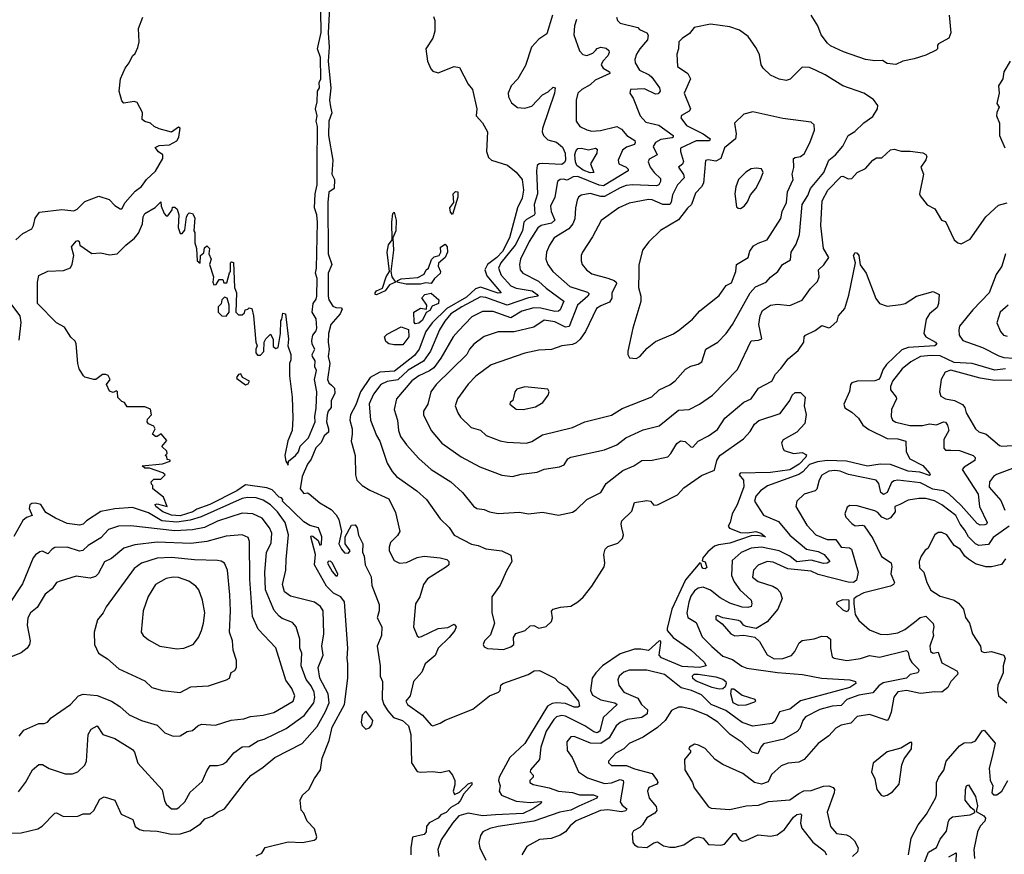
# Model space of a CAD drawing. Extents: x 1552294 to 1694791, y 811929 to 917222.
# Tile 240 of 256: x 1599336 to 1604908, y 872788 to 877510. Entities that reach past the tile are written whole.
import ezdxf

# ---------------------------------------------------------------- set-up
doc = ezdxf.new("R2010")
doc.units = 0

msp = doc.modelspace()

# ---------------------------------------------------------------- linework, layer by layer
at = {"layer": '0CON10XD'}
for points in [[(1599625, 875714.3), (1599590, 875770), (1599544.3, 875795), (1599437.8, 875905), (1599436.9, 876025), (1599445, 876062.5), (1599496.4, 876086.4), (1599585, 876091.5), (1599623.3, 876106.7), (1599633.3, 876126.7), (1599642.5, 876175), (1599630, 876225), (1599655, 876256.7), (1599665, 876260), (1599672.5, 876255), (1599677.5, 876235), (1599745, 876187.5), (1599795, 876191.2), (1599845, 876180), (1599887.5, 876185), (1599936.2, 876235), (1599986.6, 876273.4), (1600008.7, 876301.3), (1600030.8, 876355), (1600036, 876395), (1600045, 876413.3), (1600103.6, 876446.4), (1600135, 876480), (1600137.5, 876455), (1600153, 876413), (1600165, 876400), (1600175, 876400), (1600200, 876435), (1600201.7, 876448.3), (1600215, 876450), (1600227, 876437), (1600237.5, 876405), (1600232.5, 876335), (1600245, 876300), (1600255, 876300), (1600271.7, 876318.3), (1600281.2, 876395), (1600289.3, 876410.7), (1600295, 876417.5), (1600313.6, 876413.6), (1600328.3, 876388.3), (1600322.5, 876315), (1600327.5, 876305), (1600328.3, 876248.3), (1600337.5, 876215), (1600340, 876145), (1600358.3, 876131.7), (1600360, 876175), (1600378.3, 876191.7), (1600381.7, 876218.3), (1600395, 876230), (1600410, 876215), (1600407.5, 876185), (1600420, 876155), (1600410, 876125), (1600432.5, 876055), (1600430, 876025), (1600435, 876010), (1600448.3, 876011.7), (1600465, 876040), (1600485, 876040), (1600491.7, 876021.7), (1600508.3, 876021.7), (1600523, 876077), (1600530, 876085), (1600530, 876135), (1600535, 876140), (1600547, 876137), (1600552.5, 875995), (1600562.5, 875965), (1600560, 875855), (1600575, 875840), (1600595, 875840), (1600608.3, 875851.7), (1600611.7, 875868.3), (1600628.3, 875871.7), (1600635, 875880), (1600650, 875875), (1600660, 875835), (1600673.3, 875685), (1600680, 875665), (1600672.5, 875645), (1600673.3, 875625), (1600681.7, 875611.7), (1600698.3, 875611.7), (1600718.3, 875631.7), (1600720, 875685), (1600730, 875705), (1600755, 875730), (1600771.7, 875701.7), (1600771.7, 875661.7), (1600785, 875650), (1600800, 875655), (1600812.5, 875735), (1600813.6, 875806.4), (1600820, 875815), (1600825, 875850), (1600840, 875845), (1600857, 875703), (1600853.3, 875665), (1600870, 875615), (1600870, 875585), (1600862.5, 875565), (1600862.5, 875495), (1600877.5, 875375), (1600882.5, 875255), (1600877.5, 875185), (1600853.6, 875126.4), (1600837.5, 875045), (1600843, 875013), (1600855, 874990), (1600857.5, 875012.5), (1600897.5, 875045), (1600913.5, 875065), (1600922.7, 875097.3), (1600970.5, 875145), (1601008.1, 875235), (1601006.7, 875265), (1601015, 875312.5), (1601018.5, 875405), (1601004.5, 875475), (1601016.2, 875525), (1601006.2, 875545), (1601008.9, 875578.9), (1600992.5, 875605), (1600991.8, 875615), (1601007.4, 875645), (1600990.7, 875675), (1600989.4, 875695), (1600995.2, 875725), (1601015, 875750.4), (1601018.2, 875765), (1601015, 875817.1), (1600991.5, 875855), (1600997.3, 875905), (1601015, 875929.5), (1601017.9, 875945), (1601019.8, 876045), (1601010.3, 876075), (1601016.7, 876105), (1601022.4, 876365), (1601018.2, 876405), (1601005.2, 876445), (1601008, 876525), (1601019.8, 876575), (1601019.7, 876695), (1601021.1, 876905), (1601014.8, 876935), (1601019, 876965), (1601009.8, 877005), (1601019.4, 877045), (1601022, 877105), (1601032.9, 877125), (1601031.5, 877155), (1601040, 877175), (1601037.9, 877295), (1601022.4, 877345), (1601043.1, 877436.9), (1601038.7, 877685)], [(1601091.4, 877615), (1601081.4, 877435), (1601088.2, 877355), (1601081.8, 877275), (1601096.7, 877123.3), (1601089.5, 877055), (1601096.1, 877016.1), (1601102.8, 876982.8), (1601085.6, 876935), (1601083.1, 876855), (1601108.4, 876715), (1601103.2, 876635), (1601117.8, 876605), (1601116.4, 876555), (1601085.8, 876534.2), (1601079.4, 876475), (1601081.5, 876185), (1601102.2, 876125), (1601081.2, 876075), (1601081.8, 875945), (1601086.2, 875925), (1601108.7, 875888.7), (1601125, 875880.8), (1601155, 875878.9), (1601161.4, 875871.4), (1601150.8, 875845), (1601096.7, 875785), (1601084.1, 875735), (1601081.1, 875685), (1601087.8, 875645), (1601082.6, 875605), (1601091.6, 875565), (1601078.7, 875475), (1601084.9, 875454.9), (1601101.5, 875441.5), (1601117.3, 875425), (1601119.5, 875395), (1601099.4, 875355), (1601098.6, 875315), (1601082.1, 875295), (1601076.2, 875275), (1601073.3, 875235), (1601084.5, 875195), (1601083.7, 875176.3), (1601059.6, 875155), (1601042.4, 875117.6), (1601012.2, 875087.8), (1600986.5, 875023.5), (1600965.2, 874995), (1600935.4, 874925), (1600924.3, 874855), (1600945, 874830), (1600965, 874832.5), (1600975, 874826.7), (1601035, 874775.7), (1601099.1, 874739.1), (1601128, 874708), (1601142.7, 874682.7), (1601156.7, 874615), (1601143.3, 874545), (1601156.9, 874515), (1601175, 874494), (1601197.5, 874492.5), (1601206.7, 874505), (1601178.8, 874545), (1601177.5, 874585), (1601215, 874650), (1601235, 874652.5), (1601245.6, 874635.6), (1601252.9, 874592.9), (1601278.5, 874545), (1601276.4, 874496.4), (1601285.6, 874475), (1601291.2, 874425), (1601325, 874357.5), (1601328.8, 874308.8), (1601370.3, 874200.3), (1601370, 874165), (1601359.5, 874125), (1601385.5, 874075), (1601383.8, 874025), (1601359.6, 873965), (1601377.1, 873855), (1601375.8, 873795), (1601389.2, 873765), (1601388.5, 873665), (1601396.7, 873635), (1601418.8, 873598.8), (1601451.8, 873561.8), (1601502, 873545), (1601536.7, 873515), (1601550, 873465), (1601554.4, 873305), (1601585, 873256.7), (1601605, 873252), (1601675, 873256.9), (1601715, 873250.8), (1601765, 873262.5), (1601786.2, 873235), (1601798, 873205), (1601799.5, 873180.5), (1601790, 873145), (1601797, 873127), (1601825, 873138.8), (1601875, 873186.7), (1601895.6, 873195), (1601895, 873181.4), (1601849.7, 873130.3), (1601828.9, 873091.1), (1601815, 873075.7), (1601777, 873053), (1601750, 873025), (1601719.4, 873010.6), (1601705, 872992.2), (1601654, 872966), (1601639.1, 872945), (1601636.7, 872915), (1601625, 872900.9), (1601558.8, 872885), (1601548.9, 872825), (1601550, 872785)], [(1599989.5, 876540.5), (1600025, 876566.7), (1600054.6, 876605.4), (1600105, 876652.5), (1600145.6, 876725), (1600146.9, 876745), (1600121.6, 876761.6), (1600102.7, 876787.3), (1600125, 876798), (1600185, 876801.2), (1600225, 876824.5), (1600236.7, 876845), (1600245.4, 876895.4), (1600235, 876901.2), (1600195, 876873.8), (1600125, 876892.5), (1600096.4, 876906.4), (1600077.5, 876925), (1600045, 876933.8), (1600030, 876945), (1600030.8, 876985), (1600001.3, 877041.3), (1599985, 877046.2), (1599925, 877036.7), (1599915, 877050), (1599898.8, 877105), (1599907.5, 877175), (1599933.3, 877235), (1599956.7, 877265), (1599974, 877306), (1599990.5, 877319.5), (1600005, 877352.5), (1600012.5, 877385), (1600009.3, 877460.7), (1600034, 877525)], [(1601677.8, 877527.8), (1601686, 877505), (1601686.1, 877445), (1601674, 877405), (1601634.2, 877345), (1601644.9, 877275), (1601662.1, 877232.1), (1601675, 877219.4), (1601705, 877208.9), (1601795, 877245.5), (1601825, 877240), (1601875, 877144.7), (1601899.3, 877115), (1601922.9, 877005), (1601920.3, 876965), (1601956, 876926), (1601984, 876875), (1601978, 876765), (1601989.6, 876729.6), (1602005.6, 876715.6), (1602097.3, 876687.3), (1602146.6, 876646.6), (1602180, 876605), (1602188.3, 876545), (1602180.7, 876499.3), (1602153.8, 876445), (1602108.4, 876275), (1602068.3, 876198.3), (1602037.4, 876165), (1601983.8, 876125), (1601968.6, 876095), (1601980.5, 876060.5), (1602060.9, 875965), (1602045, 875962.1), (1601945, 875996.1), (1601915, 875987.7), (1601865, 875939.8), (1601753.7, 875876.3), (1601670.8, 875795), (1601635.2, 875745), (1601596.5, 875645), (1601570, 875610), (1601458.2, 875521.8), (1601375, 875516.5), (1601320.6, 875485), (1601264.3, 875405), (1601238.6, 875331.4), (1601208.8, 875275), (1601204.7, 875245), (1601218.7, 875195), (1601216.9, 875165), (1601211.8, 875125), (1601235.6, 875044.4), (1601236.2, 874935), (1601244, 874905), (1601274, 874875), (1601318, 874848), (1601425, 874799.4), (1601462.2, 874722.2), (1601488, 874615), (1601475, 874592), (1601435, 874552), (1601426.5, 874525), (1601427.5, 874505), (1601455, 874450.8), (1601485, 874434.4), (1601525, 874438), (1601585, 874467.9), (1601625, 874474.6), (1601715, 874465.5), (1601753.3, 874455), (1601765.8, 874445), (1601764, 874425), (1601752, 874415), (1601645, 874347.1), (1601622.1, 874315), (1601600.8, 874245), (1601575.5, 874205), (1601564.1, 874074.1), (1601585, 874024.2), (1601595, 874016.9), (1601609.5, 874019.5), (1601704.8, 874065.2), (1601758.4, 874071.6), (1601795, 874089.2), (1601807.1, 874075), (1601799.5, 874055), (1601767.2, 874015), (1601704.5, 873955), (1601686.6, 873913.4), (1601630.8, 873865), (1601612.1, 873817.9), (1601564.7, 873765.3), (1601545.9, 873685), (1601522.2, 873655), (1601531.8, 873635), (1601615.6, 873575), (1601665, 873518.1), (1601675, 873515.7), (1601715, 873529.1), (1601744, 873546), (1601901.1, 873608.9), (1601994.2, 873685), (1602046, 873705), (1602055.6, 873715), (1602059.2, 873745), (1602071.2, 873755), (1602214, 873806), (1602248, 873825), (1602277.9, 873827.9), (1602364.8, 873785), (1602383.7, 873763.7), (1602432, 873735), (1602498.5, 873655), (1602504.5, 873625.5), (1602495, 873619.5), (1602475, 873620.3), (1602425, 873640.7), (1602375, 873644.2), (1602349.8, 873640.2), (1602323.5, 873626.5), (1602195.2, 873414.8), (1602110, 873335), (1602049.1, 873225), (1602046.5, 873205), (1602055.3, 873175.3), (1602048.8, 873145), (1602063.4, 873123.4), (1602145, 873088.7), (1602225, 873081.1), (1602285, 873086.1), (1602290, 873085), (1602286, 873075), (1602240.4, 873045), (1602185, 873019.7), (1602028.4, 873011.6), (1601955, 873005.5), (1601875, 873021.6), (1601822.3, 873005), (1601784.7, 872965), (1601720.8, 872869.2), (1601702.7, 872815), (1601708.5, 872775)], [(1602352, 877535), (1602320.3, 877429.7), (1602275, 877398.8), (1602232, 877355), (1602199.5, 877250.5), (1602155.5, 877174.5), (1602117.3, 877135), (1602100, 877095), (1602102.7, 877072.7), (1602119.1, 877039.1), (1602153, 877013), (1602195, 877008.4), (1602235, 877021.3), (1602295, 877084), (1602327.7, 877102.3), (1602355, 877128.4), (1602366, 877125), (1602363.8, 877095), (1602294.8, 876895), (1602293.5, 876875), (1602301.3, 876855), (1602325, 876829.2), (1602375, 876816.2), (1602408.3, 876788.3), (1602422.7, 876755), (1602424.2, 876715), (1602418.8, 876701.2), (1602405, 876690.9), (1602293.9, 876696.1), (1602276.1, 876693.9), (1602264.4, 876685), (1602260.7, 876655), (1602265.8, 876524.2), (1602248, 876465), (1602251.8, 876411.8), (1602246.9, 876403.1), (1602205, 876380.2), (1602190, 876365), (1602181.6, 876315), (1602140.8, 876235), (1602058.4, 876135), (1602046, 876105), (1602060.5, 876065), (1602115, 876004.8), (1602145, 875990), (1602236, 875976), (1602265, 875955.2), (1602269.5, 875945), (1602215, 875935.8), (1602095, 875894.9), (1601975, 875938.5), (1601945, 875941.2), (1601838, 875885), (1601776.4, 875845), (1601742.8, 875805), (1601711.2, 875755), (1601660.2, 875635), (1601621.3, 875578.7), (1601535, 875527.3), (1601477.1, 875472.9), (1601415, 875462.7), (1601380, 875445), (1601338.6, 875391.4), (1601313.6, 875336.4), (1601322, 875245), (1601355, 875157.5), (1601375.3, 875125), (1601415, 875000.8), (1601443.6, 874953.6), (1601469.5, 874925), (1601584.1, 874844.1), (1601638.6, 874795), (1601716.3, 874686.3), (1601766.7, 874636.7), (1601795, 874593.1), (1601892.6, 874542.6), (1601930, 874535), (1601975, 874516), (1602065, 874504), (1602115, 874480), (1602120.6, 874445), (1602091.7, 874391.7)], [(1602488.2, 877511.8), (1602475.9, 877475), (1602472.7, 877425), (1602503.4, 877333.4), (1602522.6, 877312.6), (1602545, 877307.2), (1602580.1, 877319.9), (1602594.4, 877335.6), (1602605, 877347.5), (1602625, 877354.7), (1602655, 877348.2), (1602669.5, 877335), (1602672.2, 877325), (1602665.4, 877305), (1602636.1, 877275), (1602627.1, 877255), (1602638.9, 877235), (1602674.4, 877215), (1602675.7, 877205), (1602593.2, 877166.8), (1602565, 877140.8), (1602516.9, 877115), (1602495.5, 877095), (1602485.9, 877055), (1602485.4, 876935), (1602505.3, 876905.3), (1602545, 876886.1), (1602575, 876879.7), (1602623.3, 876883.3), (1602716, 876906), (1602741.2, 876891.2), (1602773.1, 876855), (1602816.6, 876826.6), (1602820, 876815), (1602815, 876804.6), (1602770.8, 876789.2), (1602747.7, 876772.3), (1602722.3, 876715), (1602726.9, 876695), (1602767.8, 876675), (1602779.5, 876665), (1602780.5, 876655), (1602640.7, 876569.3), (1602615, 876573), (1602495, 876623.3), (1602468.8, 876621.2), (1602435, 876601.1), (1602412.9, 876607.1), (1602395, 876606.2), (1602380.5, 876595), (1602365, 876506), (1602340.3, 876455), (1602343.3, 876425), (1602364.1, 876375), (1602345, 876358.3), (1602286.9, 876345), (1602268.6, 876331.4), (1602220.2, 876255), (1602170.3, 876155), (1602164.6, 876124.6), (1602168.1, 876095), (1602184.3, 876075), (1602271.4, 876031.4), (1602315, 875990.5), (1602415, 875917.5), (1602395, 875868.2), (1602385, 875861), (1602365, 875859.7), (1602285, 875878.6), (1602245, 875880.3), (1602178.4, 875861.6), (1602115, 875822.7), (1602015, 875859.8), (1601955, 875858.7), (1601895, 875829.2), (1601819.6, 875750.4), (1601789.3, 875715), (1601719, 875595), (1601679.4, 875540.6), (1601655, 875522.5), (1601595, 875495.2), (1601555, 875466.4), (1601468, 875365), (1601456.2, 875305), (1601475.3, 875245), (1601480, 875185), (1601491.5, 875151.5), (1601524.5, 875105), (1601595, 875027.8), (1601665, 874964.5), (1601775.3, 874895.3), (1601842.2, 874835), (1601905, 874758.1), (1601923.9, 874743.9), (1601965, 874739.4), (1601995.5, 874725.5), (1602045, 874715.6), (1602165, 874722.7), (1602215, 874713.6), (1602295, 874724.4), (1602385, 874706.9), (1602465, 874724.2), (1602485, 874736.2), (1602545.6, 874795), (1602624.5, 874835), (1602655, 874885.5), (1602750.3, 874959.7), (1602812, 874985), (1602856.7, 875015), (1602915, 875018.7), (1603005, 875037.3), (1603021.8, 875055), (1603055, 875112.1), (1603075, 875127.3), (1603103.1, 875123.1), (1603135, 875092.5), (1603145, 875090.8), (1603175, 875125.8), (1603233.8, 875155), (1603285, 875191.4), (1603326.9, 875255), (1603434.2, 875345.8), (1603476.1, 875363.9), (1603516.5, 875425), (1603592.9, 875465), (1603614.4, 875505), (1603643.5, 875536.5), (1603685, 875591.4), (1603741, 875639), (1603774.2, 875685), (1603775.8, 875715), (1603784.2, 875725), (1603838.6, 875751.4), (1603875, 875779.4), (1603915, 875767.1), (1603925, 875770), (1603962.2, 875805), (1603969.2, 875835), (1604005, 875876.2), (1604028.6, 875951.4), (1604066.2, 876135), (1604055.7, 876175), (1604065, 876192), (1604075, 876188.6), (1604084.3, 876175), (1604092.1, 876122.1), (1604127.1, 876075), (1604182, 875932), (1604202.5, 875905), (1604245, 875889.3), (1604322, 875898), (1604348, 875905), (1604412, 875945), (1604505, 875972.2), (1604539.2, 875955), (1604535.9, 875904.1), (1604527.9, 875882.1), (1604484.6, 875845), (1604466.7, 875815), (1604453.1, 875735), (1604464.3, 875715), (1604519.2, 875685), (1604525.8, 875675), (1604515, 875664.8), (1604365, 875654.3), (1604328.7, 875641.3), (1604241.8, 875558.2), (1604221.2, 875528.8), (1604206.2, 875485), (1604196.2, 875473.8), (1604175, 875466.8), (1604075, 875464.1), (1604045.8, 875455), (1604038.6, 875445), (1604033.1, 875406.9), (1604000, 875335), (1604005, 875314.2), (1604045, 875289.4), (1604082.5, 875255), (1604108.5, 875215), (1604141, 875191), (1604245, 875140.3), (1604305, 875137.6), (1604351.4, 875125), (1604353.5, 875065), (1604373.3, 875025), (1604448.1, 874988.1), (1604485.5, 874945), (1604489.2, 874935), (1604485, 874931.9), (1604430.8, 874950.8), (1604365, 874956.5), (1604265, 874992.9), (1604206.1, 874996.1), (1604135, 874983.5), (1604015, 875012.4), (1603905, 875015.7), (1603851.5, 875008.5), (1603805, 874993.6), (1603768.2, 874951.8), (1603745, 874935.9), (1603568.2, 874871.8), (1603527.7, 874845), (1603503.1, 874815), (1603494.8, 874785), (1603545, 874707.1), (1603631.3, 874671.3), (1603695, 874594.2), (1603789.2, 874515), (1603855, 874501.7), (1603888.4, 874485), (1603920.8, 874445), (1603905.6, 874434.4), (1603885, 874433), (1603815, 874452.3), (1603735, 874442.6), (1603694.3, 874475), (1603635, 874504.6), (1603535, 874524.8), (1603475, 874520.4), (1603419.1, 874495), (1603369.2, 874450.8), (1603363.8, 874365), (1603379.5, 874329.5), (1603411.1, 874285), (1603475.5, 874225), (1603480.5, 874205), (1603475, 874189.6), (1603456.2, 874183.8), (1603425, 874186.8), (1603355, 874209.7), (1603299.7, 874239.7), (1603245, 874281.6), (1603205, 874298.5), (1603175, 874293.5), (1603155, 874278.3), (1603135, 874247.8), (1603123.3, 874215), (1603112.3, 874155), (1603118, 874128), (1603165, 874100), (1603197.9, 874017.9), (1603253.1, 873963.1)], [(1602713.6, 877525), (1602718.8, 877505), (1602735, 877489.6), (1602835, 877466), (1602844.5, 877454.5), (1602884.7, 877434.7), (1602893, 877423), (1602889.1, 877395), (1602845.6, 877345), (1602827.8, 877315), (1602817.8, 877285), (1602818.5, 877265), (1602843.6, 877225), (1602898.4, 877198.4), (1602914.4, 877184.4), (1602956.9, 877125), (1602961.1, 877105), (1602950, 877090), (1602935, 877087.8), (1602871.9, 877118.1), (1602793.8, 877115), (1602790, 877095), (1602808.1, 877065), (1602848.2, 876965), (1602880.1, 876930.1), (1602953.5, 876913.5), (1603034.7, 876855), (1603034.5, 876845), (1603028, 876842), (1602965, 876832.4), (1602933.5, 876815), (1602921.8, 876791.8), (1602944.5, 876745), (1602898.8, 876721.2), (1602892.3, 876705), (1602904.7, 876675), (1602926.5, 876645), (1602961.9, 876611.9), (1602962.4, 876595), (1602953.3, 876575), (1602940.2, 876569.8), (1602805, 876576.4), (1602769.1, 876570.9), (1602735, 876558.4), (1602645, 876509), (1602625, 876508.8), (1602565, 876527.4), (1602513.1, 876516.9), (1602499.2, 876505), (1602491.9, 876488.1), (1602480.8, 876445), (1602477, 876383), (1602465.9, 876354.1), (1602443.2, 876326.8), (1602361.5, 876275), (1602333.8, 876235), (1602318.5, 876195), (1602314.6, 876155), (1602324.6, 876125), (1602353.8, 876085), (1602450.4, 876000.4), (1602548.7, 875968.7), (1602558.4, 875958.4), (1602551.2, 875945), (1602492.7, 875895), (1602446.3, 875773.7), (1602425, 875769.4), (1602365, 875800.6), (1602305, 875809.2), (1602245, 875770.7), (1602135, 875743.5), (1602045, 875744.6), (1601965, 875717.9), (1601906.4, 875675), (1601881.2, 875645), (1601867.5, 875615), (1601693.6, 875446.4), (1601662.6, 875405), (1601646, 875334), (1601622.2, 875295), (1601621.8, 875275), (1601664.5, 875185), (1601725, 875114.4), (1601835, 875037.1), (1601940.5, 874980.5), (1602065, 874933.1), (1602124.3, 874925.7), (1602175, 874938.5), (1602265, 874949.1), (1602305, 874967.2), (1602390.7, 874979.3), (1602417.9, 874992.1), (1602439.2, 875025), (1602455, 875035.3), (1602645, 875076.9), (1602716, 875105), (1602766.2, 875143.8), (1602865, 875188.8), (1602955, 875211.8), (1603065, 875300.5), (1603125, 875303.9), (1603184.2, 875335), (1603257.5, 875385), (1603398.3, 875531.7), (1603475, 875693.1), (1603517.1, 875697.1), (1603535.6, 875705), (1603518.5, 875785), (1603526.9, 875835), (1603540, 875865), (1603585, 875894.8), (1603625, 875901.2), (1603695, 875892.9), (1603765, 875922.2), (1603811.2, 875988.8), (1603851.4, 876028.6), (1603860.9, 876055), (1603856.2, 876095), (1603886.4, 876123.6), (1603916.2, 876165), (1603884.5, 876214.5), (1603870.8, 876345), (1603878.5, 876485), (1603910.3, 876545), (1603985, 876622.9), (1603995, 876624.3), (1604025, 876609.1), (1604045, 876611.5), (1604075.4, 876644.6), (1604122.6, 876667.4), (1604165, 876715.5), (1604185, 876728.1), (1604215, 876729.2), (1604265, 876773.3), (1604285, 876777.3), (1604325, 876765.6), (1604375.5, 876765.5), (1604447, 876757), (1604465, 876747.5), (1604470, 876735), (1604465, 876717.5), (1604436, 876675), (1604450.6, 876635), (1604429.2, 876525), (1604433, 876513), (1604471.7, 876461.7), (1604515, 876440), (1604553.3, 876375), (1604575, 876367.5), (1604624.2, 876265), (1604645, 876247.8), (1604665, 876241.8), (1604715, 876267.5), (1604804.4, 876395), (1604875, 876459.6), (1604924.5, 876474.5)], [(1602205, 875113.2), (1602235, 875123.3), (1602295, 875161.1), (1602465, 875202.9), (1602535, 875234), (1602685, 875273.1), (1602745, 875309.2), (1602914.6, 875375.4), (1602955, 875415.7), (1603015, 875444), (1603045, 875467.1), (1603105, 875531.9), (1603135, 875550.5), (1603175, 875561.5), (1603197.1, 875575), (1603220, 875645), (1603287.5, 875685), (1603333.5, 875735), (1603370, 875785), (1603470, 875965), (1603500.8, 875999.2), (1603560.6, 876025), (1603585, 876053.5), (1603627.1, 876085), (1603652.2, 876125), (1603698, 876152), (1603702.5, 876195), (1603730.5, 876239.5), (1603748.8, 876295), (1603764.2, 876465), (1603796.1, 876515), (1603812.5, 876555), (1603886.7, 876645), (1603915.8, 876714.2), (1603952.5, 876745), (1603995, 876794.2), (1604024.2, 876855), (1604061.9, 876878.1), (1604113.7, 876926.3), (1604165, 876962.9), (1604191.2, 877005), (1604193.3, 877025), (1604168.6, 877058.6), (1604113.8, 877095), (1603994.7, 877134.7), (1603895, 877198.1), (1603842.9, 877222.9), (1603805, 877239.4), (1603765, 877240.6), (1603697.4, 877172.6), (1603673.3, 877166.7), (1603635, 877173.9), (1603585, 877195.4), (1603544.5, 877235), (1603531.5, 877255), (1603522.2, 877312.2), (1603502.4, 877352.4), (1603458.1, 877415), (1603410.2, 877450.2), (1603355, 877469.1), (1603245, 877485.3), (1603153.6, 877466.4), (1603127.5, 877432.5), (1603085, 877404.3), (1603066.9, 877385), (1603064.6, 877345), (1603055.5, 877315), (1603058.8, 877245), (1603118.2, 877205), (1603133.1, 877175), (1603096.4, 877095), (1603132.5, 877005), (1603125, 876992.5), (1603082.5, 876967.5), (1603076.9, 876955), (1603110.5, 876910.5), (1603205, 876863.6), (1603244.2, 876835), (1603239.2, 876825), (1603165, 876823.9), (1603076.7, 876783.3), (1603075.3, 876765), (1603093.1, 876706.9), (1603086.8, 876693.2), (1603064.3, 876675), (1603093.3, 876633.3), (1603097.3, 876615), (1603058.9, 876575), (1603031.2, 876518.8), (1603023.3, 876476.7), (1603015.4, 876465), (1602975, 876463.4), (1602915, 876490.3), (1602895, 876493.4), (1602785, 876472), (1602727.1, 876445), (1602626.9, 876373.1), (1602577.9, 876282.1), (1602521.9, 876195), (1602513.3, 876175), (1602513.3, 876145), (1602519.5, 876125), (1602544.1, 876094.1), (1602575, 876071.8), (1602665, 876048.3), (1602701.4, 876035), (1602712.7, 876025), (1602713.2, 876015), (1602686.5, 875965), (1602687.1, 875935), (1602675, 875911.3), (1602625, 875891.6), (1602601.2, 875875), (1602538.9, 875745), (1602508, 875702), (1602485, 875682.5), (1602465, 875672.3), (1602405, 875664.2), (1602345, 875643.8), (1602275, 875640), (1602195, 875623.1), (1602005, 875556.4), (1601917.2, 875492.8), (1601875, 875447.1), (1601814.6, 875365), (1601801.5, 875325), (1601815.5, 875285), (1601830.5, 875260.5), (1601892, 875202), (1601945, 875187.8), (1601977, 875157), (1602055, 875127.3), (1602095, 875118.8), (1602205, 875113.2)], [(1604596.2, 877535), (1604605.6, 877435), (1604594, 877406), (1604536.1, 877373.9), (1604530, 877365), (1604530, 877345), (1604522.3, 877337.7), (1604465, 877309.5), (1604397.7, 877287.7), (1604335, 877275.8), (1604293.9, 877256.1), (1604245, 877262.5), (1604219.3, 877279.3), (1604175, 877277.5), (1604122.5, 877285), (1603998.5, 877328.5), (1603925, 877362.2), (1603906.9, 877376.9), (1603871.2, 877425), (1603853.3, 877475), (1603815, 877536.2)], [(1604942, 877275), (1604906.2, 877215), (1604900.8, 877175), (1604876, 877135), (1604878.6, 877095), (1604866.4, 877036.4), (1604880, 877015), (1604866, 876985), (1604864.3, 876965), (1604880.8, 876925), (1604881.2, 876855), (1604911.2, 876785)], [(1602825, 875593.8), (1602846.7, 875605), (1602887.9, 875652.1), (1602935, 875688.6), (1603036.7, 875733.3), (1603072.6, 875757.4), (1603142.9, 875815), (1603185, 875862.9), (1603295, 875948.9), (1603335, 876005.8), (1603365, 876022), (1603389.4, 876085), (1603393.1, 876125), (1603458.2, 876165), (1603469, 876201), (1603489.4, 876230.6), (1603515, 876246.4), (1603567.3, 876265), (1603644.5, 876385), (1603650.5, 876425), (1603676.2, 876475), (1603682.1, 876535), (1603714.3, 876605), (1603708.6, 876635), (1603716.6, 876673.4), (1603715, 876723.8), (1603725, 876731.1), (1603755, 876736.1), (1603775, 876750.4), (1603807.4, 876812.6), (1603833.5, 876885), (1603831.4, 876915), (1603815, 876929.4), (1603655, 876951.5), (1603485, 876988), (1603434.4, 876975.6), (1603380.8, 876925), (1603391.5, 876865), (1603387.4, 876835), (1603325.8, 876784.2), (1603304.7, 876725), (1603275, 876710), (1603233.1, 876716.9), (1603217.6, 876712.4), (1603206.2, 876585), (1603195.6, 876564.4), (1603161.7, 876528.3), (1603138.5, 876465), (1603115, 876444), (1603065, 876377.9), (1602963, 876317), (1602896.9, 876253.1), (1602861.2, 876205), (1602839.3, 876120.7), (1602840.9, 876079.1), (1602838.1, 875995), (1602851.2, 875945), (1602850.8, 875915), (1602805.6, 875765), (1602778.8, 875635), (1602778.8, 875615), (1602787, 875597), (1602825, 875593.8)], [(1602565, 876642.9), (1602525, 876659), (1602489.9, 876685), (1602480.9, 876705), (1602478.5, 876745), (1602483.6, 876766.4), (1602495, 876780.2), (1602515, 876782.2), (1602555, 876773.1), (1602595, 876782.1), (1602605, 876777.5), (1602602.7, 876755), (1602566.2, 876695), (1602585, 876644.6), (1602565, 876642.9)], [(1603415, 876442), (1603435.7, 876454.3), (1603455, 876480), (1603471.7, 876518.3), (1603502, 876555), (1603529.2, 876605), (1603544, 876645), (1603535, 876666.2), (1603505, 876670), (1603475, 876665.7), (1603445, 876647.1), (1603404.2, 876605), (1603388.6, 876565), (1603382.5, 876525), (1603391.9, 876451.9), (1603402.7, 876442.7), (1603415, 876442)], [(1599315.2, 876265), (1599355, 876300.4), (1599405, 876326.2), (1599415.4, 876345), (1599423.8, 876386.2), (1599449.2, 876420.8), (1599575, 876436.2), (1599642.3, 876427.7), (1599661.9, 876438.1), (1599705, 876481.9), (1599785, 876512), (1599843.1, 876493.1), (1599875, 876458.1), (1599905, 876440), (1599915, 876440), (1599934, 876475), (1599989.5, 876540.5)], [(1601785, 876407.5), (1601775, 876420), (1601771.2, 876445), (1601793.8, 876475), (1601790, 876525), (1601803, 876537), (1601815, 876536.2), (1601816.2, 876506.2), (1601785, 876407.5)], [(1601355, 875952.5), (1601347.5, 875955), (1601348.1, 875965), (1601356, 875975), (1601388.8, 875991.2), (1601410, 876055), (1601430, 876085), (1601415.4, 876195), (1601423.4, 876236.6), (1601443.3, 876265), (1601442.1, 876365), (1601447.5, 876412.5), (1601455, 876420), (1601466.7, 876375), (1601464.3, 876315.7), (1601447.5, 876275), (1601451.2, 876205), (1601435.8, 876085), (1601441.9, 876055), (1601462.5, 876025), (1601429.7, 876010.3), (1601405, 875976.7), (1601355, 875952.5)], [(1601605, 876013.8), (1601524.2, 876014.2), (1601470, 876025), (1601476.2, 876035), (1601495, 876042.9), (1601589.4, 876050.6), (1601625, 876070), (1601636.1, 876093.9), (1601649.2, 876105), (1601667.5, 876152.5), (1601681.7, 876168.3), (1601710, 876175), (1601719.2, 876195), (1601717.5, 876222.5), (1601745, 876240), (1601755.3, 876225.3), (1601757.8, 876195), (1601744.4, 876165), (1601707.1, 876132.9), (1601704.4, 876115), (1601717.5, 876085), (1601715.7, 876074.3), (1601683.3, 876045), (1601665, 876017.5), (1601635, 876021.2), (1601605, 876013.8)], [(1604915.5, 876185), (1604894.5, 876115), (1604861.5, 876068.5), (1604823.4, 875965), (1604730.9, 875869.1), (1604655.5, 875775), (1604650.7, 875755), (1604653.6, 875725), (1604673.8, 875695), (1604785, 875655.3), (1604878, 875608), (1604905, 875598), (1604961.2, 875595)], [(1599333.7, 875696.3), (1599343.9, 875796.1), (1599339.8, 875835), (1599264.3, 875934.3)], [(1600505, 875832.5), (1600522.5, 875855), (1600522.5, 875895), (1600510, 875935), (1600495, 875940), (1600480, 875925), (1600477, 875903), (1600460, 875885), (1600460, 875855), (1600480, 875835), (1600505, 875832.5)], [(1601575, 875790), (1601568.3, 875798.3), (1601567.5, 875855), (1601605, 875877.5), (1601638.3, 875871.7), (1601640, 875895), (1601613, 875937), (1601630, 875955), (1601665, 875962.5), (1601707.5, 875925), (1601705.7, 875905), (1601670, 875890), (1601656.7, 875865), (1601637.5, 875852.5), (1601615, 875810.8), (1601595, 875792.9), (1601575, 875790)], [(1604930.6, 875895), (1604885.6, 875855), (1604866.9, 875795), (1604886.2, 875746.2), (1604904.2, 875725), (1604925, 875718.8)], [(1601505, 875670), (1601455, 875670), (1601425, 875676.7), (1601409.3, 875689.3), (1601400, 875715), (1601415, 875730), (1601495, 875772.5), (1601537, 875757), (1601538, 875715), (1601505, 875670)], [(1600675, 872780), (1600705.9, 872794.1), (1600725, 872826.7), (1600855, 872858.8), (1600935.9, 872854.1), (1601002.3, 872867.7), (1601014.1, 872875.9), (1601017.3, 872887.3), (1601005, 872932.5), (1600963.3, 872975), (1600945, 873020), (1600928.3, 873038.3), (1600923.3, 873095), (1600937, 873123), (1600972.5, 873155), (1601005, 873217.5), (1601038, 873265), (1601047.6, 873332.4), (1601088.3, 873431.7), (1601105, 873508), (1601174.3, 873635.7), (1601193.4, 873785), (1601192.8, 873867.2), (1601188.8, 873895), (1601193.3, 873955), (1601175, 874216.2), (1601153.8, 874243.8), (1601112.5, 874265), (1601072.5, 874305), (1601003.8, 874425), (1601011.2, 874485), (1600983.8, 874585), (1600985, 874590), (1600995, 874587.5), (1601025, 874562.5), (1601035, 874537.5), (1601045, 874540), (1601046.4, 874583.6), (1601026.7, 874635), (1600978, 874648), (1600945, 874668.8), (1600824.2, 874785), (1600825.5, 874795), (1600817.5, 874805), (1600805, 874808.2), (1600765, 874850), (1600735, 874861.2), (1600615, 874878.8), (1600565, 874844), (1600412.2, 874767.8), (1600338.8, 874741.2), (1600316.2, 874725), (1600245, 874703.8), (1600195, 874707.5), (1600146.9, 874725), (1600106.2, 874755), (1600102.4, 874767.6), (1600115, 874771.5), (1600170, 874755), (1600149.3, 874809.3), (1600090, 874855), (1600090, 874875), (1600081.7, 874881.7), (1600080, 874895), (1600095, 874910), (1600135, 874910), (1600160, 874935), (1600147, 874947), (1600071.7, 874971.7), (1600045, 874972.5), (1600030, 874985), (1600145, 874997.5), (1600188.3, 875011.7), (1600188.3, 875018.3), (1600171.7, 875021.7), (1600168.3, 875038.3), (1600160, 875045), (1600170, 875055), (1600168.3, 875068.3), (1600140, 875095), (1600168.3, 875128.3), (1600137, 875167), (1600115, 875152.5), (1600105, 875152.5), (1600087.5, 875165), (1600102.5, 875195), (1600095, 875210), (1600065, 875222.5), (1600057.5, 875235), (1600060, 875250), (1600082.5, 875275), (1600076.4, 875306.4), (1600045, 875320), (1599945, 875320), (1599930, 875345), (1599915, 875350), (1599891.7, 875371.7), (1599890, 875405), (1599885, 875410), (1599865, 875400), (1599845, 875407.5), (1599827.5, 875445), (1599847.5, 875475), (1599836.1, 875496.1), (1599823, 875503), (1599805, 875502.5), (1599767.5, 875475), (1599755, 875473.3), (1599705, 875486.7), (1599696.7, 875495), (1599673.8, 875535), (1599666.2, 875565), (1599655.7, 875675.7), (1599650.5, 875690.5), (1599625, 875714.3)], [(1604915.1, 875534.9), (1604855, 875527.3), (1604727.1, 875565), (1604625, 875571.2), (1604545, 875607.6), (1604495, 875610.1), (1604435, 875603.9), (1604380, 875575), (1604330.8, 875535), (1604275, 875464.4), (1604264.2, 875435), (1604264.7, 875415), (1604295.8, 875375), (1604297.5, 875365), (1604270.6, 875305), (1604267.5, 875265), (1604275.7, 875245), (1604295, 875232.9), (1604373.1, 875213.1), (1604445, 875213.3), (1604485, 875222.5), (1604525, 875217.7), (1604565, 875234.5), (1604575, 875233.1), (1604587.3, 875215), (1604594.4, 875185), (1604565.7, 875135), (1604565.7, 875085.7), (1604575, 875074.4), (1604605, 875074), (1604655, 875073.4), (1604731.2, 875045), (1604743, 875033), (1604741.4, 875015), (1604680.9, 874979.1), (1604670.5, 874965), (1604759.5, 874825), (1604768.2, 874755), (1604811.1, 874665), (1604808.5, 874655), (1604798.6, 874651.4), (1604770.9, 874650.9), (1604755, 874658.7), (1604665, 874760.7), (1604595, 874828.1), (1604563.6, 874845), (1604503, 874853), (1604435, 874889), (1604305, 874904.8), (1604285, 874901.6), (1604269.2, 874890.8), (1604244.6, 874835), (1604225, 874823.6), (1604209.8, 874835), (1604199.2, 874885), (1604183.9, 874903.9), (1604026, 874936), (1603979.2, 874955), (1603949.4, 874959.4), (1603915.3, 874954.7), (1603876.4, 874933.6), (1603860.4, 874905), (1603846.7, 874853.3), (1603837.5, 874845), (1603775.5, 874825), (1603735, 874786), (1603728.8, 874755), (1603790.4, 874650.4), (1603842.7, 874595), (1603905, 874569.1), (1603955, 874569.4), (1603985, 874525.3), (1604031.9, 874521.9), (1604043.3, 874515), (1604082, 874385), (1604071.4, 874338.6), (1604055, 874326.2), (1604025, 874328.2), (1603855, 874370.6), (1603815, 874390), (1603682.7, 874402.7), (1603600, 874440), (1603566.4, 874443.6), (1603515, 874423.5), (1603488.8, 874395), (1603482.7, 874355), (1603515, 874331.1), (1603598.1, 874305), (1603621.8, 874291.8), (1603640.8, 874270.8), (1603651.1, 874235), (1603625.8, 874174.2), (1603566.2, 874103.8), (1603505, 874066.2), (1603447.2, 874077.2), (1603432, 874085), (1603418, 874105), (1603405, 874110), (1603315.8, 874125.8), (1603285, 874139.2), (1603275, 874135.8), (1603275, 874117.5), (1603312, 874092), (1603360, 874035), (1603383.3, 874023.3), (1603435, 874026.8), (1603496.1, 874016.1), (1603522.1, 873992.1), (1603566.1, 873916.1), (1603605.5, 873894.5), (1603655, 873895.5), (1603705, 873913.6), (1603723.3, 873935), (1603747.7, 873985), (1603765, 873998.1), (1603832.3, 874007.7), (1603875, 874022.1), (1603905, 874019.4), (1603925.6, 874005), (1603925.6, 873954.4), (1603935, 873904.3), (1603945, 873896.7), (1604016.4, 873883.6), (1604095, 873895.3), (1604145, 873912.2), (1604202.9, 873902.9), (1604355, 873940.4), (1604365, 873932), (1604372.4, 873895), (1604385, 873872.3), (1604422.7, 873835), (1604425.5, 873825), (1604419.2, 873815), (1604375, 873805.7), (1604355, 873783.8), (1604222, 873758), (1604198.1, 873741.9), (1604165, 873702.4), (1604085, 873688.1), (1604016.8, 873663.2), (1603985, 873628.9), (1603935, 873625.2), (1603865, 873608.1), (1603783.6, 873565), (1603767.7, 873545), (1603750.9, 873499.1), (1603736.4, 873483.6), (1603659.8, 873440.2), (1603546.3, 873413.7), (1603530, 873395), (1603512.9, 873357.1), (1603481.5, 873365)], [(1600615, 875443.3), (1600629.5, 875450.5), (1600637.5, 875465), (1600597.5, 875485), (1600587, 875507), (1600575, 875502.5), (1600562.5, 875485), (1600565, 875480), (1600615, 875443.3)], [(1605015, 875471.1), (1604852.4, 875467.6), (1604771.3, 875481.3), (1604605, 875527.4), (1604573.8, 875515), (1604551.6, 875475), (1604542.1, 875405), (1604549.6, 875379.6), (1604575, 875364.7), (1604626.1, 875356.1), (1604672, 875332), (1604685, 875316.7), (1604692.9, 875285), (1604745, 875194.4), (1604765, 875178.5), (1604805, 875165.3), (1604881.7, 875101.7), (1604895, 875097.3), (1604955, 875100)], [(1602185, 875303.9), (1602255, 875318.8), (1602297.1, 875345), (1602327.5, 875385), (1602332.5, 875405), (1602325, 875420), (1602195, 875432.5), (1602150, 875420), (1602138.9, 875405), (1602126.9, 875355), (1602112.5, 875345), (1602110, 875335), (1602145, 875305.6), (1602185, 875303.9)], [(1602091.7, 874391.7), (1602055, 874310), (1602008, 874245), (1602008.2, 874155), (1602024.2, 874095), (1602000.3, 874029.7), (1601967.1, 873995), (1601958.6, 873975), (1601965, 873961.2), (1601983, 873953), (1602075, 873946), (1602115, 873961.4), (1602132.5, 873975), (1602130.7, 874015), (1602143.1, 874036.9), (1602196.2, 874053.8), (1602225, 874081.3), (1602245, 874081.8), (1602275, 874068), (1602315, 874077.7), (1602345.4, 874105), (1602351.1, 874125), (1602346.8, 874163.2), (1602355.5, 874174.5), (1602396.8, 874186.8), (1602455, 874192.1), (1602495, 874215.4), (1602525, 874242.1), (1602574.6, 874305), (1602643.1, 874415), (1602647.1, 874435), (1602642.5, 874485), (1602648.8, 874515), (1602665, 874530), (1602722.1, 874547.9), (1602746.9, 874575), (1602753.3, 874595), (1602744.5, 874635), (1602740, 874655), (1602744, 874675), (1602800.7, 874729.3), (1602815, 874778.8), (1602885, 874790), (1602906.7, 874785), (1602924.1, 874764.1), (1602945, 874765.8), (1603058, 874822), (1603095, 874861.2), (1603195, 874931.3), (1603268.1, 874961.9), (1603281.9, 875015), (1603298.9, 875045), (1603432, 875138), (1603470.1, 875179.9), (1603495, 875221.8), (1603518.7, 875241.3), (1603639.1, 875280.9), (1603694.4, 875355), (1603707.8, 875385), (1603725, 875400), (1603755, 875401.4), (1603780.8, 875375), (1603775.8, 875325), (1603786.4, 875276.4), (1603779.2, 875225), (1603735, 875175.7), (1603656.4, 875133.6), (1603647.1, 875115), (1603654.2, 875085), (1603663.2, 875073.2), (1603715, 875055.6), (1603765, 875060.8), (1603788.8, 875048.8), (1603785.6, 875035), (1603748, 874995), (1603695, 874962.3), (1603585, 874947.2), (1603414.4, 874945), (1603407.5, 874935), (1603431.8, 874905), (1603433.4, 874866.6), (1603396.7, 874765), (1603368.9, 874715), (1603357.8, 874665), (1603346, 874645), (1603352.3, 874632.3), (1603415, 874609.4), (1603455, 874606.1), (1603502.5, 874615), (1603531.2, 874605), (1603556.7, 874585), (1603512.5, 874592.5), (1603475, 874589.6), (1603355, 874548.8), (1603290.3, 874539.7), (1603269.1, 874530.9), (1603230.2, 874499.8), (1603201.4, 874465), (1603198.3, 874448.3), (1603215, 874442), (1603225, 874410), (1603216.2, 874403.8), (1603205, 874405.8), (1603195.8, 874415), (1603192.5, 874432.5), (1603185, 874436.2), (1603105, 874340.7), (1603027.7, 874175), (1603000, 874065), (1603001.2, 874055), (1603034.7, 874015), (1603135.3, 873945), (1603210.4, 873875), (1603222, 873855), (1603184.3, 873845.7), (1603085, 873851.2), (1602969.3, 873899.3), (1602955.4, 873915.4), (1602964.5, 873984.5), (1602964, 873994), (1602955.7, 873995.7), (1602895, 873941), (1602851.1, 873948.9), (1602815, 873947.6), (1602735, 873923), (1602635.2, 873855), (1602596.5, 873815), (1602576.4, 873783.6), (1602566, 873715), (1602578.4, 873688.4), (1602625, 873661.9), (1602704.6, 873644.6), (1602717.1, 873635), (1602639, 873561), (1602619, 873485), (1602605, 873475.2), (1602585, 873480), (1602535, 873515.6), (1602425, 873570.2), (1602405, 873573.3), (1602375, 873565.3), (1602359.1, 873550.9), (1602314.8, 873485), (1602285.3, 873395), (1602277.5, 873325), (1602226.9, 873265), (1602225.6, 873255), (1602241.8, 873235), (1602241.8, 873225), (1602223.1, 873205), (1602222.9, 873195), (1602242.4, 873182.4), (1602333.4, 873163.4), (1602385, 873145.3), (1602465, 873136.7), (1602504.8, 873124.8), (1602583.3, 873125), (1602605.7, 873115.7), (1602603.3, 873105), (1602499.8, 873060.2), (1602455, 873037.3), (1602393.8, 873026.2), (1602245, 872974.8), (1602044.1, 872945.9), (1601996.3, 872933.7), (1601956.9, 872915), (1601944.4, 872895), (1601934.3, 872855), (1601939.6, 872825), (1601974.6, 872755)], [(1604955, 874971), (1604863.6, 874936.4), (1604846.9, 874925), (1604824.1, 874895.9), (1604821.8, 874865), (1604888.7, 874788.7), (1604910.8, 874735)], [(1599257.3, 872907.3), (1599345, 872910), (1599438.3, 872931.7), (1599462.6, 872947.4), (1599535, 873020.8), (1599545, 873022), (1599585, 873001.8), (1599665.6, 873004.4), (1599695, 873016), (1599735, 873017.5), (1599755.5, 873035), (1599790.5, 873099.5), (1599815, 873112.9), (1599874.5, 873094.5), (1599910, 873015), (1599976.7, 872985), (1599990.5, 872945), (1600015, 872928), (1600035, 872922.3), (1600115, 872919.6), (1600195, 872901.2), (1600246.6, 872903.4), (1600300.1, 872919.9), (1600358.8, 872961.2), (1600385, 872988.6), (1600425, 873002.9), (1600455, 873025.6), (1600495.8, 873045), (1600607.9, 873192.1), (1600645, 873234.5), (1600715, 873281.1), (1600780.6, 873335), (1600935.6, 873415), (1601018.9, 873511.1), (1601067.6, 873595), (1601088.5, 873645), (1601081.7, 873695), (1601034.5, 873785), (1601026.3, 873845), (1601052.9, 873915), (1601046.2, 873965), (1601057.2, 874035), (1601053.1, 874165), (1601039.2, 874189.2), (1601003.9, 874213.9), (1600868.3, 874248.3), (1600835, 874272.2), (1600824, 874315), (1600842.2, 874395), (1600843.8, 874455), (1600856.9, 874595), (1600838.3, 874665), (1600796.1, 874725), (1600755, 874766), (1600715, 874792.3), (1600675, 874804), (1600625, 874806.6), (1600595, 874800.7), (1600363.3, 874696.7), (1600301.2, 874678.8), (1600226.1, 874666.1), (1600140.3, 874675), (1600065, 874720), (1599975, 874749.1), (1599875, 874742.5), (1599795, 874726.7), (1599715, 874675.5), (1599695, 874656.4), (1599675, 874649.5), (1599605, 874660), (1599539.1, 874689.1), (1599485, 874720.8), (1599456.2, 874766.2), (1599425, 874775.4), (1599405, 874772.2), (1599394.4, 874765), (1599389.5, 874745), (1599406, 874705), (1599375, 874693.3), (1599355, 874675.7), (1599303.7, 874586.3)], [(1604936.5, 874645), (1604845, 874580.9), (1604818.7, 874541.3), (1604765, 874535.8), (1604745, 874544.7), (1604704.9, 874584.9), (1604685, 874622.5), (1604658.4, 874655), (1604634, 874704), (1604555, 874765.2), (1604515, 874788), (1604465, 874800), (1604425, 874801.6), (1604365, 874792.3), (1604317.9, 874767.9), (1604288.8, 874755), (1604290, 874725), (1604265, 874691.4), (1604245, 874681.9), (1604215, 874694.4), (1604192.2, 874722.2), (1604175, 874731.5), (1604075, 874759.6), (1604035, 874760.5), (1604018.3, 874751.7), (1604005.8, 874715), (1604012, 874695), (1604045, 874659.2), (1604065, 874646.9), (1604105, 874650), (1604115, 874645.6), (1604164.4, 874575), (1604213.6, 874473.6), (1604267.7, 874437.7), (1604272.1, 874415), (1604265.7, 874375), (1604286.6, 874325), (1604282.2, 874315), (1604263.5, 874305), (1604113.7, 874266.3), (1604072.9, 874247.1), (1604057.4, 874232.6), (1604056.2, 874205), (1604065.3, 874145), (1604085, 874111.1), (1604145, 874057.5), (1604205, 874032.9), (1604245, 874031.5), (1604305, 874040.6), (1604345, 874060), (1604399.6, 874100.4), (1604432.9, 874127.1), (1604464.7, 874134.7), (1604505, 874093.1), (1604510, 874075), (1604504.3, 874045), (1604507.7, 874025), (1604487.7, 873965), (1604490, 873935), (1604505, 873926.2), (1604535, 873931.2), (1604555, 873872.1), (1604638.8, 873825), (1604645.8, 873815), (1604644.3, 873805), (1604605.5, 873765), (1604587.9, 873732.1), (1604555, 873704.5), (1604515, 873706.8), (1604435, 873698.1), (1604355, 873715.3), (1604305, 873707.9), (1604283.3, 873676.7), (1604267.5, 873592.5), (1604255, 873555.8), (1604245, 873545.5), (1604145, 873578.2), (1604075, 873567.1), (1604040, 873530), (1603985, 873518.8), (1603955, 873502.2), (1603915, 873457.8), (1603855, 873414.5), (1603775, 873324.4), (1603745, 873309.5), (1603685, 873303.6), (1603645, 873289.1), (1603590.8, 873239.2), (1603572.6, 873197.4), (1603535, 873184.5), (1603494.7, 873194.7), (1603429.2, 873245), (1603315.4, 873295.4), (1603271.2, 873325), (1603215, 873386), (1603177.5, 873405), (1603155, 873411.2), (1603127.5, 873395), (1603122.5, 873385), (1603132.5, 873375), (1603133.3, 873365), (1603098.9, 873325), (1603100.9, 873265), (1603144.4, 873195), (1603153.6, 873163.6), (1603235, 873056.7), (1603249.4, 873049.4), (1603355, 873041.1), (1603447.2, 873062.8), (1603517.5, 873065), (1603573.6, 873086.4), (1603695, 873096.4), (1603745, 873131.1), (1603773.5, 873146.5), (1603815, 873149.7), (1603885, 873174.2), (1603915.9, 873175.9), (1603940, 873165), (1603946.5, 873155), (1603945.4, 873135), (1603906.8, 873026.8), (1603924.3, 872945), (1603958.8, 872905), (1604015, 872898.8), (1604035, 872889.3), (1604061.5, 872865), (1604081.5, 872825), (1604077.5, 872802.5), (1604049.5, 872775)], [(1599329.3, 873140.7), (1599370, 873195), (1599408.6, 873265), (1599445, 873296.7), (1599465, 873295.5), (1599503.8, 873273.8), (1599593.5, 873243.5), (1599635, 873243.6), (1599666.1, 873253.9), (1599705, 873292.9), (1599713.6, 873315), (1599723.9, 873466.1), (1599741.4, 873495), (1599775, 873514), (1599806.4, 873466.4), (1599875, 873442.2), (1599975, 873380), (1599986.9, 873365), (1600005, 873304), (1600143.3, 873153.3), (1600155, 873092.5), (1600165, 873071.2), (1600195, 873044.3), (1600225, 873046), (1600238.8, 873055), (1600271.1, 873085), (1600301.1, 873138.9), (1600369.9, 873200.1), (1600395, 873260), (1600415, 873290), (1600455, 873290), (1600485, 873297.1), (1600507.8, 873312.2), (1600548.8, 873361.2), (1600594.7, 873395.3), (1600635, 873398.5), (1600685, 873430.4), (1600720.1, 873439.9), (1600845, 873499.7), (1600946.2, 873573.8), (1601000.4, 873645), (1601006, 873675), (1601002.7, 873705), (1600985, 873741.3), (1600957.8, 873777.8), (1600929.8, 873855), (1600932.9, 873925), (1600921.1, 873955), (1600920.9, 874005), (1600900.5, 874075), (1600879.5, 874099.5), (1600822.4, 874122.4), (1600805, 874135.5), (1600776.6, 874166.6), (1600755.9, 874215.9), (1600728.3, 874285), (1600724.3, 874385), (1600732.6, 874495), (1600759.6, 874550.4), (1600763.8, 874605), (1600750, 874635), (1600709.2, 874689.2), (1600655, 874714.7), (1600595, 874718.1), (1600455, 874673), (1600382.4, 874637.6), (1600315, 874624.4), (1600215, 874617.4), (1599965, 874645.8), (1599895, 874644.1), (1599838.9, 874625), (1599795, 874577.9), (1599724.1, 874535.9), (1599694.2, 874505.8), (1599675, 874503.7), (1599605, 874525.7), (1599535, 874523.2), (1599519.2, 874515), (1599495, 874488.5), (1599465, 874503.6), (1599450, 874500), (1599425, 874481.4), (1599411.8, 874465), (1599352.6, 874317.4), (1599270.9, 874195)], [(1599333.2, 873456.8), (1599360.4, 873489.6), (1599445, 873528), (1599475, 873528.8), (1599494.1, 873535.9), (1599515, 873560), (1599623.8, 873635), (1599670, 873685), (1599695, 873694), (1599775, 873685.6), (1599856.7, 873655), (1599903.7, 873623.7), (1599955, 873576.5), (1600025.3, 873545.3), (1600115, 873518.1), (1600157.5, 873475), (1600205, 873457.1), (1600245, 873458.6), (1600285, 873483.1), (1600315, 873487.8), (1600345, 873514.3), (1600365, 873523.3), (1600445, 873519.1), (1600534, 873546), (1600605, 873554.6), (1600642.2, 873567.8), (1600715, 873575.3), (1600775, 873590.9), (1600883.1, 873655), (1600892.7, 873685), (1600876.9, 873726.9), (1600842.3, 873772.3), (1600785, 873955.7), (1600685, 874061.9), (1600653.9, 874133.9), (1600638.4, 874345), (1600637.4, 874557.4), (1600629.5, 874579.5), (1600594.6, 874594.6), (1600505, 874587.8), (1600395, 874557.2), (1600305, 874545.5), (1600115, 874554), (1599988.5, 874538.5), (1599925, 874519.2), (1599855, 874460.9), (1599816.5, 874443.5), (1599780, 874375), (1599765, 874360.4), (1599735, 874350.7), (1599655, 874361.8), (1599565, 874333.1), (1599544.6, 874325.4), (1599520.8, 874289.2), (1599480.6, 874259.4), (1599435.6, 874185), (1599396.7, 874155), (1599382.9, 874125), (1599377.9, 874085), (1599395.5, 873995), (1599391.1, 873975), (1599377.8, 873955), (1599345, 873927.5), (1599275, 873898.8)], [(1604915, 874460), (1604892.7, 874427.3), (1604835, 874413.8), (1604804.6, 874414.6), (1604745, 874430.4), (1604705, 874457.9), (1604685.2, 874475.2), (1604659.1, 874515), (1604624.4, 874534.4), (1604582.5, 874595), (1604555, 874608), (1604535, 874609.5), (1604515.3, 874594.7), (1604475, 874517.5), (1604460.7, 874509.3), (1604437.5, 874475), (1604426.7, 874445), (1604428.3, 874408.3), (1604452.5, 874385), (1604469.1, 874325), (1604493.1, 874283.1), (1604545, 874248.1), (1604625, 874226.4), (1604649.3, 874209.3), (1604678.1, 874175), (1604688.3, 874128.3), (1604710.8, 874095), (1604727.5, 874035), (1604773.3, 873965), (1604777, 873937), (1604795, 873930), (1604835, 873936.2), (1604906.2, 873915), (1604913.3, 873895), (1604902.5, 873855), (1604902.5, 873815), (1604871.5, 873745), (1604869.7, 873719.7), (1604876, 873685), (1604922.5, 873645)], [(1600245, 873702.5), (1600304.7, 873735.3), (1600405, 873741.1), (1600507.5, 873775), (1600523.3, 873785), (1600533.9, 873816.1), (1600553, 873827), (1600562.5, 873845), (1600563.8, 873885), (1600545, 873942.5), (1600540, 873995), (1600523.8, 874045), (1600529.7, 874165), (1600526, 874256), (1600511.5, 874395), (1600495.7, 874435), (1600476.9, 874446.9), (1600455, 874450.4), (1600325, 874453.2), (1600195, 874468), (1600115, 874463.1), (1600025, 874435.3), (1599983.8, 874405), (1599825, 874188), (1599808.6, 874155), (1599777.5, 874115), (1599758.6, 874045), (1599759.4, 873975), (1599782.9, 873925), (1599833.8, 873893.8), (1599897.6, 873837.6), (1600045, 873768.8), (1600085, 873731.3), (1600145, 873714.4), (1600245, 873702.5)], [(1601135, 874362.5), (1601136.2, 874375), (1601105, 874437.5), (1601095, 874446.9), (1601081.2, 874445), (1601078.8, 874435), (1601105, 874387.5), (1601125, 874362.5), (1601135, 874362.5)], [(1600225, 873950.6), (1600265, 873954.4), (1600317.1, 873975), (1600348.1, 874015), (1600365, 874053.8), (1600377.1, 874095), (1600383.5, 874155), (1600371.5, 874225), (1600349.4, 874285), (1600332.9, 874305), (1600294, 874334), (1600235, 874353.5), (1600205, 874355.4), (1600165, 874348.5), (1600104.3, 874315), (1600064, 874246), (1600034.4, 874165), (1600024, 874045), (1600036, 874025), (1600065, 874000.8), (1600130, 873965), (1600225, 873950.6)], [(1604015, 874161.4), (1604025, 874166.2), (1604031.1, 874178.9), (1604031.2, 874225), (1603995, 874227.8), (1603960, 874215), (1603958.8, 874205), (1603995, 874170.6), (1604015, 874161.4)], [(1603253.1, 873963.1), (1603315, 873909.4), (1603370.9, 873890.9), (1603422.4, 873852.4), (1603451.3, 873841.3), (1603625, 873816.2), (1603765.7, 873805.7), (1603874.1, 873784.1), (1604035, 873774.3), (1604067.1, 873765), (1604068.9, 873755), (1604035, 873732.2), (1603754.4, 873655.6), (1603695, 873609), (1603636.5, 873593.5), (1603610.6, 873539.4), (1603595, 873527.7), (1603485, 873513.8), (1603425, 873533.6), (1603389.2, 873559.2), (1603332.4, 873602.4), (1603249.1, 873635), (1603195, 873689.8), (1603138.6, 873715), (1603079.2, 873729.2), (1602984.9, 873804.9), (1602885, 873828.8), (1602785, 873829.3), (1602755, 873818.9), (1602729.6, 873795), (1602721.8, 873775), (1602726.8, 873745), (1602754.7, 873705), (1602835, 873671.7), (1602855.5, 873635), (1602889.7, 873605), (1602887.1, 873582.9), (1602857.4, 873562.6), (1602775, 873550.2), (1602735, 873534.1), (1602712, 873515), (1602672.3, 873447.7), (1602625, 873415.2), (1602566.2, 873416.2), (1602475, 873454.3), (1602455, 873452.5), (1602433.5, 873425), (1602434.3, 873375), (1602462.9, 873335), (1602498.9, 873255), (1602550.2, 873220.2), (1602645, 873187.7), (1602685, 873191.8), (1602735, 873211.1), (1602750.7, 873205), (1602754.2, 873195), (1602733.7, 873085), (1602745, 873066.8), (1602771.9, 873045), (1602766.6, 873033.4), (1602741.8, 873028.2), (1602665, 873038.9), (1602623.1, 873035), (1602485, 872976.9), (1602451, 872949), (1602424.2, 872915.8), (1602395, 872897.1), (1602343.1, 872876.9), (1602278.7, 872871.3), (1602207, 872833), (1602177.1, 872785)], [(1603295, 873722.2), (1603255, 873731), (1603165, 873767.5), (1603145, 873782.1), (1603142.9, 873797.1), (1603153.8, 873806.2), (1603175, 873808), (1603275, 873792.3), (1603315, 873778.8), (1603333.2, 873765), (1603335.2, 873755), (1603327.9, 873735), (1603315, 873724), (1603295, 873722.2)], [(1603405, 873630), (1603374.8, 873645), (1603360, 873695), (1603365, 873723.5), (1603378.2, 873725), (1603425, 873688.5), (1603497.5, 873665), (1603500.8, 873655), (1603495, 873649.2), (1603445, 873632.1), (1603405, 873630)], [(1601295, 873496.7), (1601315, 873503.8), (1601329.2, 873520.8), (1601334.7, 873545), (1601295, 873598.1), (1601275, 873574.5), (1601267.9, 873535), (1601275, 873516.5), (1601295, 873496.7)], [(1603481.5, 873365), (1603425, 873421.1), (1603357.7, 873465), (1603286.9, 873535), (1603225, 873575.9), (1603145, 873607.3), (1603085, 873620), (1603065, 873619.5), (1603025, 873601.5), (1602988.6, 873545), (1602945, 873505.9), (1602865, 873450.8), (1602785.7, 873415), (1602755.8, 873384.2), (1602709.8, 873360.2), (1602668.6, 873315), (1602668.6, 873305), (1602685, 873290), (1602770.9, 873290.9), (1602815, 873271.1), (1602914.7, 873244.7), (1602943.8, 873205), (1602947.3, 873195), (1602941.4, 873185), (1602897.1, 873165), (1602888.6, 873145), (1602898.5, 873105), (1602938.6, 873058.6), (1602942.7, 873035), (1602930.2, 873019.8), (1602885.6, 872995), (1602861.1, 872955), (1602845, 872940.5), (1602809.7, 872920.3), (1602802, 872905), (1602805.6, 872855), (1602815, 872840.8), (1602835, 872830), (1602885, 872826.4), (1602925, 872853.1), (1602945, 872858.1), (1602980, 872835), (1603015, 872827.7), (1603045, 872828.9), (1603095, 872842.1), (1603150.3, 872879.7), (1603177.4, 872887.4), (1603205, 872879.4), (1603235, 872843.5), (1603305, 872840.3), (1603325, 872846.2), (1603375, 872906.2), (1603386.4, 872906.4), (1603410.6, 872870.6), (1603425, 872862.7), (1603445, 872865.9), (1603515, 872897.3), (1603585, 872890), (1603622.6, 872897.4), (1603665, 872928.5), (1603715, 872998.7), (1603735, 873013.2), (1603755, 873017.8), (1603761.4, 873011.4), (1603754.7, 872965), (1603763.4, 872935), (1603825, 872856.8), (1603891.5, 872805), (1603902.7, 872785)], [(1604365.4, 872785), (1604381.2, 872878.8), (1604421.1, 872955), (1604467.5, 873015), (1604519.1, 873105), (1604525.5, 873125), (1604523.8, 873195), (1604536.9, 873225), (1604565.3, 873264.7), (1604580, 873315), (1604655, 873401.5), (1604681.2, 873418.8), (1604725, 873420.4), (1604745, 873429.6), (1604782.7, 873487.3), (1604795, 873490.4), (1604857.1, 873417.1), (1604838.8, 873341.2), (1604822.2, 873275), (1604828, 873208), (1604844.2, 873175), (1604837.5, 873135), (1604847.5, 873125), (1604866.7, 873125), (1604893.8, 873145), (1604927.5, 873205)], [(1604225, 873117.5), (1604245, 873122), (1604275, 873142), (1604314, 873185), (1604329.2, 873295), (1604341.7, 873328.3), (1604382.5, 873385), (1604385, 873420), (1604375, 873420), (1604322, 873388), (1604245, 873368), (1604166.4, 873303.6), (1604156, 873255), (1604175.9, 873214.1), (1604186.2, 873155), (1604211.7, 873121.7), (1604225, 873117.5)], [(1604455, 872737.5), (1604480.2, 872799.8), (1604524, 872826), (1604546.1, 872873.9), (1604582, 872918), (1604592.9, 872975), (1604601, 872989), (1604615, 873000), (1604715, 873012.1), (1604742.5, 873025), (1604740, 873035), (1604720.3, 873050.3), (1604686.7, 873095), (1604688.9, 873155), (1604695, 873176.2), (1604705, 873181.2), (1604745.3, 873115), (1604757.2, 873062.8), (1604750, 873030), (1604792.9, 873005), (1604802.7, 872992.7), (1604798.2, 872975), (1604772.2, 872947.8), (1604756.4, 872915), (1604735.8, 872815), (1604740, 872765)], [(1604595, 872774), (1604635.5, 872795.5), (1604632, 872695)]]:
    msp.add_lwpolyline(points, dxfattribs=at)

doc.saveas('drawing.dxf')
